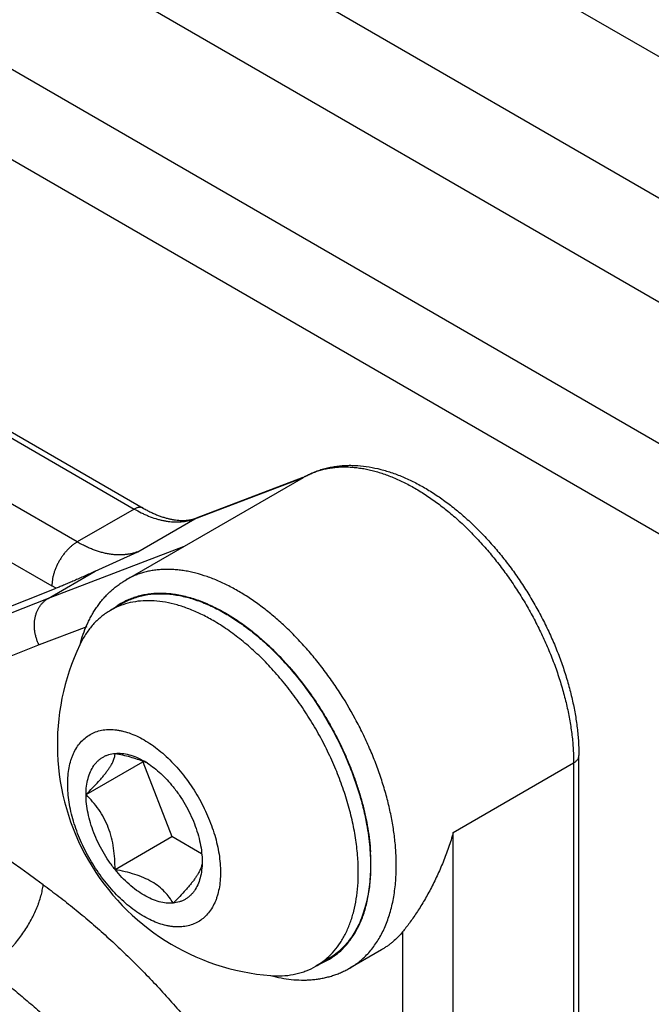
# Model space of a CAD drawing. Header units: inches. Extents: x 0 to 34, y 0 to 22.
# Tile 23 of 119: x 3.726 to 4.004, y 17.466 to 17.898. Entities that reach past the tile are written whole.
import ezdxf

# ---------------------------------------------------------------- set-up
doc = ezdxf.new("R2010")
doc.units = ezdxf.units.IN
doc.header["$LTSCALE"] = 1.87
doc.header["$MEASUREMENT"] = 0
doc.layers.get('0').update_dxf_attribs({"linetype": 'CONTINUOUS'})

msp = doc.modelspace()

# ---------------------------------------------------------------- linework, layer by layer
at = {"color": 7, "linetype": 'CONTINUOUS'}
for p, q in [((7.9994461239, 15.5768703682), (1.9890384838, 19.0472044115)), ((7.9836953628, 15.5238721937), (1.9732877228, 18.994206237)), ((7.9994461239, 15.4690962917), (1.9890384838, 18.9394303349)), ((7.9836953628, 15.4160981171), (1.9732877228, 18.8864321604)), ((2.0116659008, 18.8247175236), (8.0019557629, 15.3659992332)), ((2.8915125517, 18.1970001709), (3.7802085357, 17.6838782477)), ((2.8875753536, 18.1966100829), (3.7762713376, 17.6834881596)), ((3.7512163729, 17.669021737), (3.6370136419, 17.7349609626)), ((3.6587079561, 17.6967180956), (3.7400808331, 17.6497344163)), ((3.7726721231, 17.6523742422), (3.8506232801, 17.6973822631)), ((3.8029451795, 17.6792058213), (3.8506232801, 17.6973822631)), ((3.8036967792, 17.6795634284), (3.8506000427, 17.697444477)), ((3.7762713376, 17.6834881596), (3.7512163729, 17.669021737)), ((3.7778902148, 17.6647393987), (3.8029451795, 17.6792058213)), ((3.8029451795, 17.6792058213), (3.8036967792, 17.6795634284)), ((3.7977294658, 17.6668420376), (3.7384526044, 17.6442437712)), ((3.7590950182, 17.6561624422), (3.7778902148, 17.6647393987)), ((3.7384526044, 17.6442437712), (3.7590950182, 17.6561624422)), ((3.7149188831, 17.6380074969), (3.7419686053, 17.6486833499)), ((3.7419686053, 17.6486833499), (3.7400808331, 17.6497344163)), ((3.7384526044, 17.6442437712), (3.6726009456, 17.6182537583)), ((3.7711921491, 17.6420796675), (3.7658358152, 17.6389869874)), ((3.755374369, 17.6317992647), (3.7344593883, 17.6238257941)), ((3.7344593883, 17.6238257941), (3.6652437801, 17.5965079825)), ((3.9717392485, 16.4501163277), (3.9717392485, 17.5751737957)), ((3.755094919, 17.5580366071), (3.7800911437, 17.572469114)), ((3.7802148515, 17.5726450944), (3.7800911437, 17.572469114)), ((3.7800911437, 17.572469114), (3.7928489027, 17.5395882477)), ((3.9165391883, 17.5414188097), (3.9694330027, 17.5719590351)), ((3.9694330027, 17.5719590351), (3.9694330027, 16.4469015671)), ((3.9165391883, 16.4163613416), (3.9165391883, 17.5414188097)), ((3.767852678, 17.5251557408), (3.7928489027, 17.5395882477)), ((3.8058721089, 17.5320688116), (3.7928489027, 17.5395882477)), ((3.8942681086, 17.4978158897), (3.8942681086, 17.26839403)), ((3.8850215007, 17.4899364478), (3.8711020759, 17.4818995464)), ((3.86144651, 17.4857645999), (3.8560901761, 17.4826719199))]:
    msp.add_line(p, q, dxfattribs=at)
for centre, radius, start, end in [((3.866964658, 17.6690743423), 0.0326860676, 118.5512026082, 119.9966483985), ((3.8696372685, 17.664445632), 0.0380309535, 118.743503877, 119.9967257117), ((3.8028247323, 17.7294469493), 0.0530781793, 239.982167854, 243.7369964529), ((3.7982508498, 17.6938551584), 0.0152941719, 288.0132500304, 290.8595718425), ((3.7810400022, 17.6126244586), 0.0304326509, 108.6033655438, 119.9735437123), ((3.786161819, 17.6161516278), 0.0302402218, 119.9928371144, 126.1083815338), ((3.7861470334, 17.6161743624), 0.0302131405, 117.6882585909, 119.9901047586), ((3.7861891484, 17.616094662), 0.0303032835, 115.9467805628, 117.6887478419), ((3.8442882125, 17.5800722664), 0.1018138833, 154.5443410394, 265.4654583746), ((3.7905081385, 17.6056896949), 0.0422442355, 152.6999703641, 154.5648611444), ((3.8129817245, 17.6077946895), 0.0626844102, 163.8726320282, 165.0875079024), ((3.7506374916, 17.5330973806), 0.1239088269, 46.8511646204, 47.1157090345), ((3.7458031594, 17.528029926), 0.1309121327, 41.4671942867, 46.8242835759), ((3.7389471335, 17.5217195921), 0.1402283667, 41.2427938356, 41.5442356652), ((0.3043366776, 12.7687037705), 5.859880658, 54.1501643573, 55.4172102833), ((3.7655395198, 17.5377028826), 0.0379220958, 66.3753081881, 66.7157161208), ((3.7630179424, 17.5423102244), 0.0351718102, 57.2021030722, 59.9876039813), ((3.766261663, 17.5393399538), 0.0361328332, 63.9824479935, 66.3841469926), ((3.7848308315, 17.5266137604), 0.0955250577, 3.4472410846, 3.8088024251), ((3.7895651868, 17.5268755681), 0.0907835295, 0.0484823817, 3.4619715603), ((3.8019395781, 17.5269280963), 0.0895446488, 357.9711376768, 0.0155425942), ((3.8408680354, 17.5090080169), 0.0304187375, 300.0277112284, 311.4539369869), ((3.8464318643, 17.511777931), 0.0303367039, 292.4728561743, 299.9764278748), ((3.8465037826, 17.5116449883), 0.0301856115, 299.9842599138, 302.1014884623), ((3.8396105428, 17.5210551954), 0.0426136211, 265.4641826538, 267.0698389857), ((3.8526846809, 17.5392335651), 0.0628255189, 254.9262890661, 255.9638022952)]:
    msp.add_arc(centre, radius, start, end, dxfattribs=at)
for points, knots in [([(3.8513425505, 17.6977854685), (3.8519516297, 17.6981168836), (3.8531938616, 17.698742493), (3.8551178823, 17.6995639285), (3.8571023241, 17.700268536), (3.8591440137, 17.7008550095), (3.8612400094, 17.7013220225), (3.8633872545, 17.7016691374), (3.8655828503, 17.7018961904), (3.8678239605, 17.7020029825), (3.8701077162, 17.7019892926), (3.8724311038, 17.7018550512), (3.8747910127, 17.7016007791), (3.8771842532, 17.7012269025), (3.8796076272, 17.7007338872), (3.8820578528, 17.7001221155), (3.8845316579, 17.6993925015), (3.887025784, 17.6985462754), (3.8895369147, 17.6975845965), (3.8920617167, 17.6965086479), (3.8945967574, 17.6953196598), (3.8971387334, 17.6940194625), (3.8996843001, 17.692609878), (3.9031082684, 17.6905694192), (3.906493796, 17.6883329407), (3.9098338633, 17.6859164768), (3.912346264, 17.6839905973), (3.9148419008, 17.6819687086), (3.917317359, 17.6798532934), (3.9197694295, 17.6776472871), (3.9230208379, 17.6745727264), (3.9261925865, 17.6713458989), (3.929278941, 17.6679789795), (3.9315656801, 17.6653667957), (3.9338100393, 17.6626835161), (3.9367499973, 17.6590057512), (3.9395829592, 17.6552113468), (3.9423038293, 17.6513116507), (3.9442922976, 17.6483280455), (3.9462213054, 17.6452960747), (3.9480881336, 17.6422196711), (3.949890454, 17.6391030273), (3.9522024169, 17.6349030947), (3.9543771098, 17.6306382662), (3.9564078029, 17.6263186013), (3.9578531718, 17.6230642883), (3.9592210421, 17.6197953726), (3.9609329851, 17.6154385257), (3.9624887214, 17.6110568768), (3.9638812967, 17.6066611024), (3.9648359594, 17.6033849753), (3.9657036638, 17.6001207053), (3.966483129, 17.596872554), (3.967173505, 17.5936447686), (3.9677739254, 17.5904414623), (3.9682835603, 17.5872667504), (3.9687014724, 17.5841248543), (3.9690271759, 17.5810202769), (3.9692604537, 17.5779577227), (3.9694010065, 17.5749420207), (3.9694330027, 17.5729472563), (3.9694330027, 17.5719590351)], [0, 0, 0, 0, 0.0106329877, 0.021311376, 0.0320601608, 0.0429036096, 0.0538653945, 0.0649695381, 0.0762390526, 0.0876952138, 0.0993575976, 0.1112435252, 0.1233671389, 0.1357405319, 0.1483740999, 0.1612766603, 0.174454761, 0.1879127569, 0.2016535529, 0.2156788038, 0.2299887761, 0.2445814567, 0.2594534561, 0.2746004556, 0.3056941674, 0.3216296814, 0.337811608, 0.3542305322, 0.3708764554, 0.3877380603, 0.4048031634, 0.4394907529, 0.4570893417, 0.4748381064, 0.4927222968, 0.5107269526, 0.5470345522, 0.5653080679, 0.5836392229, 0.6020118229, 0.6204096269, 0.6388162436, 0.6572152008, 0.6939222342, 0.7121998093, 0.7304047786, 0.7485213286, 0.7665337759, 0.8021827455, 0.819791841, 0.8372371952, 0.8545045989, 0.8715808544, 0.8884545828, 0.9051149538, 0.9215515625, 0.9377544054, 0.9537123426, 0.9694134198, 0.984846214, 1, 1, 1, 1]), ([(3.8513485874, 17.6977904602), (3.8520348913, 17.6981668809), (3.8534312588, 17.6988776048), (3.855588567, 17.6998137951), (3.8578036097, 17.7006190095), (3.8600721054, 17.7012924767), (3.862389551, 17.701833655), (3.8647507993, 17.7022434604), (3.8671506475, 17.7025226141), (3.8695838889, 17.7026719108), (3.872045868, 17.7026919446), (3.8753811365, 17.7025476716), (3.8796105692, 17.702046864), (3.8847122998, 17.7009626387), (3.8898507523, 17.699407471), (3.8950053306, 17.6973972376), (3.9001566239, 17.6949476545), (3.905285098, 17.692075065), (3.909493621, 17.6893614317), (3.9128319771, 17.6869985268), (3.916190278, 17.6844765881), (3.9194836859, 17.6817837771), (3.9227069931, 17.6789338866), (3.9259260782, 17.6759396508), (3.9290632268, 17.6727962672), (3.9321133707, 17.6695157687), (3.9351336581, 17.6661121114), (3.9387960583, 17.6616875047), (3.94227689, 17.657079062), (3.9449580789, 17.6532778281), (3.9469170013, 17.650369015), (3.9488171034, 17.6474120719), (3.9506558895, 17.6444107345), (3.9524311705, 17.6413689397), (3.9547088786, 17.6372675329), (3.9568514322, 17.6331000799), (3.9588524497, 17.6288763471), (3.960747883, 17.6246401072), (3.9629262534, 17.6193099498), (3.9648519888, 17.6139194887), (3.9662277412, 17.6096014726), (3.9674807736, 17.6053243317), (3.9685703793, 17.6010440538), (3.9694882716, 17.5967709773), (3.9700846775, 17.5936011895), (3.9705915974, 17.5904536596), (3.971007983, 17.5873320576), (3.9713331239, 17.5842404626), (3.9715664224, 17.5811832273), (3.9717072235, 17.5781648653), (3.9717392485, 17.5761656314), (3.9717392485, 17.5751737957)], [0, 0, 0, 0, 0.011956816, 0.0239159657, 0.0359014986, 0.0479363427, 0.0600413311, 0.0722328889, 0.0845246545, 0.0969280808, 0.1094534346, 0.1221156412, 0.1479042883, 0.1744019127, 0.2016876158, 0.2298210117, 0.2588369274, 0.2887489, 0.3195512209, 0.3352793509, 0.3512176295, 0.3836973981, 0.400226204, 0.4169344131, 0.4508470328, 0.4680325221, 0.4853539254, 0.5203515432, 0.5557378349, 0.5735429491, 0.5914028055, 0.6093029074, 0.6272286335, 0.6451651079, 0.6630973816, 0.698887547, 0.7167181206, 0.7344859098, 0.7697744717, 0.8046447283, 0.8218913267, 0.8389945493, 0.8727206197, 0.8893268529, 0.9057503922, 0.9219838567, 0.9380201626, 0.9538500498, 0.9694630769, 0.9848494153, 1, 1, 1, 1]), ([(3.7802083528, 17.6838779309), (3.7801438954, 17.6839151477), (3.7800114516, 17.683984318), (3.7798040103, 17.684071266), (3.7795880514, 17.6841412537), (3.7792868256, 17.6842121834), (3.778889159, 17.6842565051), (3.7783920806, 17.6842393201), (3.7778751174, 17.6841525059), (3.7773436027, 17.6839969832), (3.7768028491, 17.6837757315), (3.7764485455, 17.6835904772), (3.7762713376, 17.6834881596)], [0, 0, 0, 0, 0.0539195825, 0.1080909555, 0.16276339, 0.2181808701, 0.3320632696, 0.4513927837, 0.5773880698, 0.7108138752, 0.8517628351, 1, 1, 1, 1]), ([(3.7802085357, 17.6838782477), (3.7807659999, 17.6835563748), (3.781875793, 17.6829412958), (3.7835476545, 17.6820938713), (3.7851982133, 17.6813357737), (3.7868232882, 17.6806676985), (3.7884187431, 17.680090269), (3.7899799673, 17.679602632), (3.7915024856, 17.6792039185), (3.7929820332, 17.6788932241), (3.7944150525, 17.6786695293), (3.7957985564, 17.678530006), (3.7971303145, 17.6784716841), (3.7984083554, 17.6784915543), (3.7996315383, 17.6785867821), (3.8007997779, 17.6787545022), (3.801913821, 17.6789917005), (3.8026314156, 17.6791971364), (3.8029803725, 17.6793106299)], [0, 0, 0, 0, 0.080869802, 0.1593635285, 0.2354230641, 0.3089953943, 0.3800366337, 0.4485156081, 0.5144057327, 0.5776853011, 0.6383637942, 0.6965297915, 0.7522867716, 0.8057390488, 0.8570106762, 0.9063168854, 0.9539002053, 1, 1, 1, 1]), ([(3.7793380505, 17.6818479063), (3.7798699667, 17.6815860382), (3.7809321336, 17.6810864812), (3.7830460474, 17.6801877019), (3.7851646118, 17.6794297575), (3.7872781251, 17.6788256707), (3.7888291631, 17.6784567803), (3.7903614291, 17.6781676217), (3.7918727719, 17.6779587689), (3.7933609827, 17.6778304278), (3.7948239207, 17.6777827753), (3.7962594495, 17.6778159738), (3.7976653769, 17.6779302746), (3.7990394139, 17.6781255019), (3.8003792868, 17.6784010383), (3.8016825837, 17.6787563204), (3.8025293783, 17.6790473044), (3.8029451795, 17.6792058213)], [0, 0, 0, 0, 0.0728070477, 0.1440995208, 0.2820400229, 0.3487421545, 0.4139649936, 0.4777514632, 0.5401553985, 0.6012453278, 0.6611010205, 0.7198129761, 0.7774831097, 0.834220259, 0.8901371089, 0.9453541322, 1, 1, 1, 1]), ([(3.751216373, 17.669021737), (3.7508437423, 17.6688065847), (3.7501000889, 17.6683326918), (3.7490207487, 17.6675223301), (3.7479619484, 17.6666030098), (3.7469350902, 17.6655836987), (3.7459493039, 17.6644747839), (3.7450141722, 17.6632862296), (3.7441382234, 17.6620295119), (3.7433296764, 17.6607167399), (3.7425970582, 17.6593601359), (3.7419466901, 17.6579731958), (3.7413849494, 17.6565690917), (3.7409175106, 17.6551609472), (3.7405482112, 17.653762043), (3.7402814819, 17.6523854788), (3.7401193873, 17.6510456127), (3.7400808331, 17.6501646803), (3.7400808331, 17.6497344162)], [0, 0, 0, 0, 0.0557719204, 0.1141483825, 0.174795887, 0.2373756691, 0.301558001, 0.3669928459, 0.4332846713, 0.5000060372, 0.5667271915, 0.633018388, 0.6984521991, 0.7626331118, 0.8252111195, 0.8858565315, 0.9442306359, 1, 1, 1, 1]), ([(3.7778902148, 17.6647393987), (3.7774247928, 17.6645619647), (3.7764747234, 17.6642397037), (3.7750086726, 17.6638580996), (3.7734975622, 17.663576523), (3.7719447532, 17.6633957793), (3.7703534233, 17.6633166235), (3.7687267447, 17.6633388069), (3.7670677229, 17.6634620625), (3.7653793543, 17.6636861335), (3.7636647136, 17.664010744), (3.76192686, 17.6644350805), (3.760168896, 17.6649583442), (3.7583940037, 17.6655797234), (3.7566056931, 17.6662982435), (3.754807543, 17.6671120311), (3.7530034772, 17.6680191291), (3.7518120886, 17.6686777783), (3.7512163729, 17.669021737)], [0, 0, 0, 0, 0.0535436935, 0.1077302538, 0.1627156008, 0.2186444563, 0.2756524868, 0.3338695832, 0.3934115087, 0.4543789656, 0.5168574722, 0.5809131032, 0.646597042, 0.713948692, 0.7829900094, 0.8537036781, 0.9260548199, 1, 1, 1, 1]), ([(3.8914842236, 17.5269523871), (3.8914842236, 17.5279468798), (3.8914518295, 17.5299543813), (3.8913095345, 17.5329893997), (3.8910733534, 17.5360717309), (3.8906303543, 17.5402693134), (3.8900014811, 17.5445091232), (3.8891966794, 17.5487783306), (3.8884978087, 17.5520272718), (3.8877087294, 17.5552966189), (3.8868303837, 17.5585820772), (3.8858641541, 17.561879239), (3.8848113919, 17.5651835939), (3.8836734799, 17.5684906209), (3.8824517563, 17.5717957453), (3.881147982, 17.5750945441), (3.8792986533, 17.5794882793), (3.877297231, 17.5838394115), (3.8751500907, 17.5881374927), (3.8717791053, 17.5945400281), (3.8680680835, 17.6007637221), (3.8640407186, 17.6067646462), (3.8612914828, 17.6106767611), (3.8584292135, 17.6144809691), (3.85545965, 17.6181662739), (3.853193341, 17.6208534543), (3.8508846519, 17.6234678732), (3.8485365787, 17.6260059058), (3.8461524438, 17.6284642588), (3.8437354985, 17.630839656), (3.8412890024, 17.6331288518), (3.8388161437, 17.6353285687), (3.8363202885, 17.6374359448), (3.8329917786, 17.6400987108), (3.8296081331, 17.6425877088), (3.8261756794, 17.6448873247), (3.8236162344, 17.6464929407), (3.8210544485, 17.6479912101), (3.8184937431, 17.649380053), (3.8159374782, 17.6506573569), (3.813389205, 17.651821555), (3.8108522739, 17.6528712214), (3.8075250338, 17.6541029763), (3.804198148, 17.6551176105), (3.8008869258, 17.6558966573), (3.7984578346, 17.6563546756), (3.796060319, 17.6566917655), (3.7936975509, 17.656907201), (3.7913727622, 17.6570009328), (3.7890890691, 17.6569728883), (3.786849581, 17.656823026), (3.7846573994, 17.656551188), (3.7825155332, 17.6561578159), (3.7804268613, 17.6556436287), (3.7783942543, 17.6550092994), (3.7764205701, 17.6542554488), (3.7745087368, 17.6533829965), (3.7732763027, 17.6527228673), (3.7726722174, 17.6523740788)], [0, 0, 0, 0, 0.015186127, 0.030653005, 0.0463897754, 0.0623848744, 0.0951001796, 0.1118025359, 0.1287198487, 0.1458411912, 0.163154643, 0.1806464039, 0.1983021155, 0.2161071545, 0.2340466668, 0.252105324, 0.2702674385, 0.3068363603, 0.3252131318, 0.3436287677, 0.4173258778, 0.4356861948, 0.4539857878, 0.490335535, 0.5083562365, 0.5262527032, 0.5440096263, 0.5616121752, 0.5790463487, 0.5962984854, 0.6133552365, 0.6302037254, 0.646832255, 0.6632299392, 0.6952884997, 0.7109340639, 0.7263127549, 0.7414182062, 0.756244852, 0.7707882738, 0.7850461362, 0.7990174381, 0.812702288, 0.8392149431, 0.8520578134, 0.8646324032, 0.8769476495, 0.8890146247, 0.900847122, 0.9124607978, 0.9238731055, 0.9351034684, 0.946173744, 0.9571076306, 0.9679302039, 0.9786678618, 0.9893482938, 1, 1, 1, 1]), ([(3.7590950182, 17.6561624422), (3.7575172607, 17.6554393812), (3.7551768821, 17.6543744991), (3.7520921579, 17.6529927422), (3.7498776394, 17.6520131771), (3.7477462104, 17.6510846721), (3.7457140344, 17.6502161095), (3.7440893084, 17.6495383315), (3.7428537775, 17.649035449), (3.7422593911, 17.6487981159), (3.7419686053, 17.6486833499)], [0, 0, 0, 0, 0.2785774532, 0.4127140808, 0.542539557, 0.6672558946, 0.7858852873, 0.8972703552, 0.9498215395, 1, 1, 1, 1]), ([(3.7527641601, 17.6252067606), (3.7531895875, 17.6266776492), (3.7541390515, 17.6295547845), (3.7556042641, 17.6330245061), (3.7569308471, 17.6356700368), (3.7579970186, 17.6375782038), (3.7591397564, 17.6394181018), (3.7603584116, 17.6411867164), (3.7616515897, 17.6428809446), (3.7630178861, 17.6444973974), (3.7644558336, 17.6460327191), (3.7659641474, 17.6474834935), (3.7675410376, 17.6488469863), (3.7691845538, 17.6501209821), (3.7708927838, 17.6513031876), (3.7720726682, 17.6520281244), (3.7726721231, 17.6523742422)], [0, 0, 0, 0, 0.1330289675, 0.2629236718, 0.3268202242, 0.3900780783, 0.4527610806, 0.5149245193, 0.5766088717, 0.6378599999, 0.6987311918, 0.7592844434, 0.8195976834, 0.8797592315, 0.9398613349, 1, 1, 1, 1]), ([(3.7344594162, 17.6238257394), (3.7342257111, 17.6242835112), (3.7337945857, 17.6252196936), (3.7333500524, 17.6264288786), (3.7330529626, 17.627415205), (3.7327969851, 17.6284084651), (3.7326020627, 17.629413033), (3.732469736, 17.6304223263), (3.7324022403, 17.6311773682), (3.7323665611, 17.6319302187), (3.732361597, 17.6329249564), (3.7324339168, 17.6341534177), (3.732647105, 17.6355957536), (3.7329856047, 17.6369869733), (3.7333705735, 17.6380985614), (3.7337377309, 17.6389484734), (3.7341391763, 17.6397619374), (3.7347101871, 17.6407243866), (3.7353747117, 17.6416121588), (3.7359554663, 17.6422653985), (3.7365629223, 17.6428750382), (3.7373777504, 17.6435636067), (3.7380874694, 17.6440329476), (3.7384526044, 17.6442437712)], [0, 0, 0, 0, 0.0674971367, 0.1351859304, 0.1690018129, 0.2027393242, 0.2698574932, 0.3032087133, 0.3363886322, 0.3693773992, 0.40215594, 0.4669905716, 0.5307645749, 0.593370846, 0.6547531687, 0.6849859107, 0.7149077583, 0.7738359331, 0.8316651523, 0.8602246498, 0.8885665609, 0.9446305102, 1, 1, 1, 1]), ([(3.7711921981, 17.6420795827), (3.7719309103, 17.6425061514), (3.7734491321, 17.6432986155), (3.7758276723, 17.6442934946), (3.7783039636, 17.6450940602), (3.7817576, 17.6459067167), (3.7863165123, 17.6464154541), (3.7920130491, 17.6462168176), (3.7979333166, 17.6452237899), (3.8040215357, 17.6434486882), (3.8102200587, 17.6409112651), (3.8142838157, 17.6387838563), (3.8163193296, 17.6376085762)], [0, 0, 0, 0, 0.0539137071, 0.1080862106, 0.162769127, 0.2182026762, 0.3321167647, 0.4514540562, 0.577347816, 0.7105398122, 0.8514453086, 1, 1, 1, 1]), ([(3.7729303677, 17.6433434), (3.7736630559, 17.6436999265), (3.7747864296, 17.644191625), (3.7763221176, 17.6447574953), (3.7778945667, 17.6452674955), (3.7799163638, 17.645794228), (3.7819879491, 17.6461691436), (3.7836792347, 17.6463806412), (3.7849712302, 17.6464952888), (3.7862801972, 17.646565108), (3.7880574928, 17.6465984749), (3.7903201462, 17.6465259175), (3.793075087, 17.6462602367), (3.7958799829, 17.6458161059), (3.7987286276, 17.6451940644), (3.801614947, 17.6443958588), (3.8045327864, 17.6434235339), (3.8074758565, 17.6422790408), (3.8104377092, 17.6409645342), (3.8134120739, 17.6394833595), (3.815375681, 17.6383998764), (3.8163579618, 17.6378320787)], [0, 0, 0, 0, 0.05366641, 0.080651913, 0.1077725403, 0.1625163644, 0.2181120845, 0.2462931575, 0.2747560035, 0.3035215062, 0.3326094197, 0.391814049, 0.4525034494, 0.5147833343, 0.5787415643, 0.6444413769, 0.7119251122, 0.7812205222, 0.8523399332, 0.9252739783, 1, 1, 1, 1]), ([(3.8109629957, 17.6345158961), (3.8092196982, 17.6355224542), (3.8057384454, 17.637371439), (3.8004366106, 17.639671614), (3.7952047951, 17.6414215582), (3.7900787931, 17.6426080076), (3.7850934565, 17.6432212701), (3.7802828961, 17.6432547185), (3.7756824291, 17.6427060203), (3.772743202, 17.6419433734), (3.7713315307, 17.6414669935)], [0, 0, 0, 0, 0.1457561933, 0.285096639, 0.4180034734, 0.5446525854, 0.6654321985, 0.7809665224, 0.8921223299, 1, 1, 1, 1]), ([(3.765835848, 17.6389869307), (3.76516844, 17.638601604), (3.763860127, 17.6377776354), (3.7619926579, 17.6363906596), (3.7602218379, 17.6348545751), (3.7579779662, 17.6325957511), (3.7554280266, 17.6293928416), (3.7537388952, 17.6265560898), (3.7529691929, 17.6250650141)], [0, 0, 0, 0, 0.1203444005, 0.2411641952, 0.3629208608, 0.4860570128, 0.7379631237, 1, 1, 1, 1]), ([(3.8163193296, 17.6376085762), (3.8181361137, 17.6365595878), (3.8217630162, 17.6342826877), (3.8270563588, 17.6304460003), (3.8322743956, 17.6261448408), (3.8373802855, 17.6214105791), (3.8423393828, 17.6162756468), (3.848753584, 17.6088912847), (3.8561734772, 17.59889656), (3.863918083, 17.586031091), (3.8693134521, 17.57474081), (3.87289664, 17.565527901), (3.8751758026, 17.5586421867), (3.8770443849, 17.5517934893), (3.8780221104, 17.5472179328), (3.878436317, 17.5449480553)], [0, 0, 0, 0, 0.0548889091, 0.1119364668, 0.1709389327, 0.2317074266, 0.2940209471, 0.3576206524, 0.4875251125, 0.6191176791, 0.7499505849, 0.814346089, 0.8776628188, 0.9396301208, 1, 1, 1, 1]), ([(3.8163579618, 17.6378320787), (3.8179592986, 17.6369064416), (3.8203375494, 17.6354267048), (3.8234422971, 17.6332994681), (3.8265847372, 17.6310112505), (3.8296755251, 17.6285555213), (3.8327088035, 17.6259454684), (3.8342121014, 17.6245835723), (3.8349599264, 17.6238890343)], [0, 0, 0, 0, 0.2382113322, 0.3604432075, 0.4846673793, 0.7387907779, 0.8685573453, 1, 1, 1, 1]), ([(3.8747793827, 17.5239826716), (3.8747793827, 17.5264515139), (3.8745599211, 17.5315025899), (3.8736297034, 17.539182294), (3.8720990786, 17.5470692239), (3.8699831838, 17.5550868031), (3.8673024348, 17.5631592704), (3.8640824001, 17.5712091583), (3.8603538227, 17.5791592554), (3.8561528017, 17.5869335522), (3.8515195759, 17.5944574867), (3.846498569, 17.6016589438), (3.8411380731, 17.6084690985), (3.8354893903, 17.6148229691), (3.8296064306, 17.6206600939), (3.8235448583, 17.6259251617), (3.8173626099, 17.6305679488), (3.8131002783, 17.6332818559), (3.8109629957, 17.6345158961)], [0, 0, 0, 0, 0.0558382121, 0.1141994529, 0.1748141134, 0.2374009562, 0.3016143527, 0.3670745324, 0.4333791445, 0.500107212, 0.566830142, 0.6331194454, 0.6985552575, 0.7627352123, 0.8252844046, 0.8858647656, 0.9441817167, 1, 1, 1, 1]), ([(3.8443880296, 17.6141653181), (3.8469057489, 17.6112937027), (3.8505270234, 17.6068085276), (3.8550173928, 17.6005445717), (3.8582402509, 17.5956697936), (3.8612870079, 17.59066178), (3.8650914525, 17.5838480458), (3.8684984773, 17.5768522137), (3.8714756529, 17.5697268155), (3.8734694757, 17.5643764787), (3.8752238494, 17.5590244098), (3.8767318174, 17.5536930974), (3.877986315, 17.5484044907), (3.8789828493, 17.5431802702), (3.8797166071, 17.5380420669), (3.8800330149, 17.5346399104), (3.8801449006, 17.5329592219)], [0, 0, 0, 0, 0.1270239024, 0.1914743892, 0.2563074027, 0.3213434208, 0.3864004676, 0.5158259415, 0.5798605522, 0.6432025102, 0.7056842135, 0.7671433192, 0.8274281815, 0.8864111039, 0.9439754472, 1, 1, 1, 1]), ([(3.747022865, 17.5626973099), (3.747022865, 17.5639341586), (3.7471228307, 17.5663462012), (3.7475972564, 17.5698389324), (3.7482678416, 17.5725788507), (3.748966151, 17.5746220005), (3.7497463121, 17.5765107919), (3.7509051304, 17.5786896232), (3.7526068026, 17.5810000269), (3.7545858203, 17.5829473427), (3.7568230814, 17.5845080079), (3.7592936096, 17.5856644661), (3.7619696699, 17.5864042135), (3.7648213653, 17.5867217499), (3.7672876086, 17.58663582), (3.769313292, 17.5863663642), (3.7714317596, 17.5859492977), (3.7741390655, 17.585159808), (3.7774009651, 17.5838246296), (3.7806913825, 17.5821016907), (3.7839794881, 17.5800081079), (3.7872343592, 17.5775635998), (3.7904253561, 17.5747916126), (3.7935222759, 17.5717186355), (3.7964955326, 17.5683736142), (3.8002763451, 17.5635695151), (3.8045098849, 17.55710296), (3.8086661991, 17.5488709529), (3.8112856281, 17.541751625), (3.8127875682, 17.5360608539), (3.8135931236, 17.5319101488), (3.8140823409, 17.5278685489), (3.8141980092, 17.5252103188), (3.8141980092, 17.5239112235)], [0, 0, 0, 0, 0.0309845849, 0.060382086, 0.0881677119, 0.1014864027, 0.1144407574, 0.1393352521, 0.1630981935, 0.186049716, 0.2085766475, 0.2311035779, 0.2540551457, 0.2778176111, 0.3027101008, 0.3156647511, 0.3289839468, 0.3567673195, 0.3861501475, 0.417140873, 0.4496887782, 0.4836956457, 0.5190215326, 0.5554940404, 0.5929147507, 0.6310637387, 0.7085690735, 0.786077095, 0.8616231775, 0.898099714, 0.9334321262, 0.9674560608, 1, 1, 1, 1]), ([(3.755094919, 17.5580366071), (3.7560683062, 17.559009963), (3.7579459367, 17.5609218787), (3.7601918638, 17.5633317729), (3.7618427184, 17.5652089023), (3.7629631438, 17.5665440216), (3.7639774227, 17.5678251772), (3.7648747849, 17.5690423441), (3.7656466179, 17.5701891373), (3.7662922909, 17.5712596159), (3.7668146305, 17.5722533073), (3.7673271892, 17.5734125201), (3.7676713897, 17.5745000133), (3.767828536, 17.5755086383), (3.767852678, 17.5759666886), (3.767852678, 17.5761851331)], [0, 0, 0, 0, 0.182834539, 0.355894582, 0.4374521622, 0.5148341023, 0.5873688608, 0.6544525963, 0.7156359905, 0.7709041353, 0.8204221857, 0.8646182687, 0.9392031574, 0.9709861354, 1, 1, 1, 1]), ([(3.755094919, 17.5580366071), (3.755094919, 17.559278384), (3.7552257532, 17.5616787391), (3.755861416, 17.5650996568), (3.7569233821, 17.5681586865), (3.758173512, 17.5703962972), (3.7593691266, 17.5719297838), (3.7603448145, 17.5729408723), (3.7614083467, 17.5738245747), (3.7625551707, 17.5745766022), (3.7637803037, 17.57519386), (3.7655240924, 17.5758379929), (3.7669142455, 17.5761013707), (3.767852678, 17.5761851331)], [0, 0, 0, 0, 0.1518158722, 0.2930750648, 0.4240461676, 0.5460351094, 0.6043852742, 0.661395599, 0.7174779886, 0.7730871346, 0.8287052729, 0.8848139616, 1, 1, 1, 1]), ([(3.767852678, 17.5761851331), (3.768846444, 17.5762738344), (3.7709300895, 17.5762441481), (3.7741100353, 17.5756344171), (3.777390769, 17.5744739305), (3.7795349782, 17.5733870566), (3.7806104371, 17.5727661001)], [0, 0, 0, 0, 0.2233763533, 0.4632816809, 0.7219645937, 1, 1, 1, 1]), ([(3.767852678, 17.5761851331), (3.768969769, 17.575970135), (3.7711790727, 17.5755077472), (3.7744271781, 17.5746872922), (3.7775508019, 17.5737224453), (3.7795596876, 17.5729539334), (3.7805298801, 17.5725364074)], [0, 0, 0, 0, 0.2582417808, 0.5122669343, 0.7602302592, 1, 1, 1, 1]), ([(3.9694330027, 17.5719590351), (3.9696102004, 17.5720613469), (3.9699477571, 17.5722755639), (3.9704097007, 17.5726332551), (3.9708101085, 17.5730158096), (3.9711437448, 17.5734201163), (3.971407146, 17.5738420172), (3.971567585, 17.5742085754), (3.971656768, 17.5745049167), (3.9717041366, 17.5747269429), (3.9717325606, 17.5749500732), (3.9717388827, 17.575099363), (3.9717388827, 17.5751737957)], [0, 0, 0, 0, 0.1482307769, 0.2891750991, 0.422598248, 0.5485929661, 0.6679238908, 0.7818094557, 0.8372290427, 0.8919038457, 0.9460777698, 1, 1, 1, 1]), ([(3.7820697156, 17.5718751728), (3.7830858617, 17.5712211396), (3.7851022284, 17.5697800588), (3.787988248, 17.5673172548), (3.7907739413, 17.5645317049), (3.7925197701, 17.5625082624), (3.7933681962, 17.5614527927)], [0, 0, 0, 0, 0.2349125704, 0.4810030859, 0.736752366, 1, 1, 1, 1]), ([(3.7806104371, 17.5045219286), (3.7794854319, 17.5051714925), (3.7772414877, 17.506600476), (3.7739867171, 17.5090447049), (3.7707954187, 17.5118169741), (3.7666184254, 17.5159623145), (3.7617627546, 17.5217894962), (3.756711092, 17.5295049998), (3.7525544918, 17.5377376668), (3.7499352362, 17.5448567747), (3.7484333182, 17.550547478), (3.7476277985, 17.5546981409), (3.7471385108, 17.5587397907), (3.747022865, 17.5613981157), (3.747022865, 17.5626973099)], [0, 0, 0, 0, 0.0558368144, 0.1141970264, 0.1748059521, 0.2373852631, 0.3669892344, 0.4999706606, 0.6329562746, 0.7625739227, 0.8251594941, 0.8857804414, 0.9441576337, 1, 1, 1, 1]), ([(3.7933681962, 17.5614527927), (3.7943412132, 17.5602423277), (3.7962024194, 17.5577280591), (3.7987037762, 17.5537493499), (3.8008990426, 17.5495933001), (3.8027511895, 17.5453312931), (3.8042285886, 17.5410347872), (3.805306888, 17.5367759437), (3.8059669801, 17.5326272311), (3.8061259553, 17.5298976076), (3.8061259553, 17.5285719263)], [0, 0, 0, 0, 0.1298318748, 0.2612002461, 0.3925287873, 0.5223799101, 0.6492982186, 0.7719382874, 0.8891762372, 1, 1, 1, 1]), ([(3.767852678, 17.5251557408), (3.767852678, 17.5267240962), (3.7677645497, 17.5298635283), (3.7672885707, 17.5345471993), (3.7663895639, 17.5391505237), (3.7649934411, 17.543578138), (3.763079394, 17.5477181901), (3.7607310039, 17.5515071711), (3.7580541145, 17.5549398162), (3.7560967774, 17.5570347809), (3.755094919, 17.5580366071)], [0, 0, 0, 0, 0.129453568, 0.2590301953, 0.3881645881, 0.5159256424, 0.6412658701, 0.7636235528, 0.8830543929, 1, 1, 1, 1]), ([(3.767852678, 17.5251557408), (3.766879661, 17.5263662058), (3.7650184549, 17.5288804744), (3.762517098, 17.5328591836), (3.7603218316, 17.5370152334), (3.7584696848, 17.5412772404), (3.7569922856, 17.5455737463), (3.7559139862, 17.5498325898), (3.7552538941, 17.5539813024), (3.755094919, 17.5567109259), (3.755094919, 17.5580366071)], [0, 0, 0, 0, 0.1298318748, 0.2612002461, 0.3925287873, 0.5223799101, 0.6492982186, 0.7719382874, 0.8891762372, 1, 1, 1, 1]), ([(3.878436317, 17.5449480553), (3.8790406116, 17.5416364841), (3.8799353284, 17.5351382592), (3.8802953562, 17.5255977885), (3.8796315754, 17.5166593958), (3.8779485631, 17.5084620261), (3.875265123, 17.5011354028), (3.872170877, 17.4957765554), (3.8692391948, 17.4920967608), (3.8668547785, 17.4896642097), (3.8642639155, 17.4875331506), (3.8624029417, 17.4863170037), (3.861446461, 17.4857646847)], [0, 0, 0, 0, 0.1543765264, 0.300302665, 0.4370632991, 0.5644432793, 0.682850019, 0.7934331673, 0.8464385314, 0.8982906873, 0.9493477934, 1, 1, 1, 1]), ([(3.9165391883, 17.5414188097), (3.9158990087, 17.5392011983), (3.9148536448, 17.5359129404), (3.9132982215, 17.5316075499), (3.9120669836, 17.5284528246), (3.9107713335, 17.5253643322), (3.9094164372, 17.5223471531), (3.9080077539, 17.5194071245), (3.9065513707, 17.5165506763), (3.9050540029, 17.5137851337), (3.9035234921, 17.511118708), (3.9019688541, 17.5085610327), (3.9004011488, 17.5061230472), (3.8988336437, 17.5038178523), (3.8972830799, 17.5016607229), (3.8959999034, 17.4999716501), (3.8949988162, 17.49870865), (3.894509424, 17.4981079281), (3.8942681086, 17.4978158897)], [0, 0, 0, 0, 0.140509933, 0.2099160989, 0.2786514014, 0.3466382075, 0.4137817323, 0.4799710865, 0.5450762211, 0.6089457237, 0.671397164, 0.7322148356, 0.7911313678, 0.8478264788, 0.9018942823, 0.9528334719, 0.9769380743, 1, 1, 1, 1]), ([(3.8061259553, 17.5285719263), (3.8061259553, 17.5281139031), (3.8060417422, 17.5273883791), (3.8057861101, 17.5263993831), (3.8054880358, 17.5255539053), (3.8050832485, 17.5246368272), (3.8045624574, 17.5236440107), (3.8039181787, 17.5225743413), (3.8031475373, 17.5214283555), (3.8022513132, 17.5202118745), (3.8012382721, 17.5189312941), (3.8001189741, 17.5175965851), (3.7984684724, 17.515719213), (3.7962211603, 17.5133092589), (3.7943420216, 17.5113971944), (3.7933681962, 17.5104234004)], [0, 0, 0, 0, 0.0608381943, 0.0961656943, 0.1355983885, 0.1797604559, 0.2292107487, 0.284412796, 0.3455437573, 0.4125807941, 0.4850622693, 0.562394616, 0.6439297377, 0.8170729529, 1, 1, 1, 1]), ([(3.8061259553, 17.5285719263), (3.8061259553, 17.5273301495), (3.805995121, 17.5249297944), (3.8053594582, 17.5215088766), (3.8042974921, 17.5184498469), (3.8030473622, 17.5162122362), (3.8018517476, 17.5146787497), (3.8008760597, 17.5136676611), (3.7998125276, 17.5127839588), (3.7986657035, 17.5120319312), (3.7974405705, 17.5114146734), (3.7956967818, 17.5107705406), (3.7943066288, 17.5105071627), (3.7933681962, 17.5104234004)], [0, 0, 0, 0, 0.1518158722, 0.2930750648, 0.4240461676, 0.5460351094, 0.6043852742, 0.661395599, 0.7174779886, 0.7730871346, 0.8287052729, 0.8848139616, 1, 1, 1, 1]), ([(3.8625450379, 17.4860745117), (3.863251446, 17.4865176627), (3.8646326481, 17.4874660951), (3.8665893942, 17.4890608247), (3.8684307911, 17.4908268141), (3.8701524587, 17.4927596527), (3.8717505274, 17.494854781), (3.873221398, 17.4971072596), (3.8745618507, 17.4995117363), (3.8755611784, 17.5016237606), (3.8762937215, 17.5033815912), (3.8769901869, 17.5052093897), (3.8777727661, 17.5075804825), (3.8785651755, 17.5105344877), (3.8792155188, 17.5136098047), (3.879722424, 17.5167993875), (3.8800847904, 17.5200961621), (3.8803017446, 17.5234924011), (3.8803486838, 17.5257896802), (3.8803486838, 17.5269523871)], [0, 0, 0, 0, 0.053767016, 0.1078841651, 0.162585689, 0.2180930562, 0.2746111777, 0.332325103, 0.3913981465, 0.4519711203, 0.4828611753, 0.514168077, 0.5780686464, 0.6437518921, 0.7112681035, 0.7806460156, 0.8519010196, 0.9250329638, 1, 1, 1, 1]), ([(3.7806104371, 17.5138424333), (3.7794623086, 17.5145053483), (3.7771779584, 17.5160079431), (3.773914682, 17.5186541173), (3.7707658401, 17.5217174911), (3.7688037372, 17.5239725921), (3.767852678, 17.5251557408)], [0, 0, 0, 0, 0.2320406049, 0.4774812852, 0.7343121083, 1, 1, 1, 1]), ([(3.7840288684, 17.5197633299), (3.7828782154, 17.5204277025), (3.7804128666, 17.5216358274), (3.7764586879, 17.5230795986), (3.7722346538, 17.5242479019), (3.7693292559, 17.5248715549), (3.767852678, 17.5251557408)], [0, 0, 0, 0, 0.2327823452, 0.479620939, 0.7365587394, 1, 1, 1, 1]), ([(3.8141980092, 17.5239112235), (3.8141980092, 17.522674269), (3.8140980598, 17.5202621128), (3.8136235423, 17.5167693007), (3.8129529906, 17.5140293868), (3.8122546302, 17.5119862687), (3.81147452, 17.5100974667), (3.8103157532, 17.5079186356), (3.8086141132, 17.5056082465), (3.8066350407, 17.5036610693), (3.8043979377, 17.5021002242), (3.8019272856, 17.5009440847), (3.7992512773, 17.5002042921), (3.7963995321, 17.4998867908), (3.7939332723, 17.4999729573), (3.7919075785, 17.5002422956), (3.7897891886, 17.5006592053), (3.7870816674, 17.5014487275), (3.7838200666, 17.5027839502), (3.7816815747, 17.5039034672), (3.7806104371, 17.5045219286)], [0, 0, 0, 0, 0.0742848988, 0.1447590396, 0.2113678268, 0.2432962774, 0.2743517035, 0.3340299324, 0.3909951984, 0.4460154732, 0.5000179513, 0.5540205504, 0.6090411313, 0.6660064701, 0.7256825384, 0.7567382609, 0.7886660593, 0.8552663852, 0.9257205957, 1, 1, 1, 1]), ([(3.8610057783, 17.4862095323), (3.8621221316, 17.4871938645), (3.8642484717, 17.4893575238), (3.8670189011, 17.4930657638), (3.8693914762, 17.4972462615), (3.8713498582, 17.501867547), (3.8728832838, 17.5068965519), (3.8739822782, 17.5122988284), (3.8746398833, 17.518035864), (3.8747793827, 17.5219718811), (3.8747793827, 17.5239826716)], [0, 0, 0, 0, 0.1078545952, 0.2190023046, 0.3345409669, 0.4553350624, 0.5819909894, 0.7149079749, 0.8542852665, 1, 1, 1, 1]), ([(3.8711019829, 17.4818997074), (3.8718662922, 17.4823410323), (3.8733631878, 17.4832878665), (3.8754941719, 17.4848891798), (3.8775080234, 17.4866697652), (3.8794004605, 17.4886250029), (3.8811675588, 17.4907504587), (3.8828051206, 17.4930416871), (3.8843096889, 17.4954934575), (3.8856785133, 17.498099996), (3.8869086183, 17.5008556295), (3.8879970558, 17.5037545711), (3.8889419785, 17.5067905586), (3.8897415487, 17.5099573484), (3.8903936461, 17.5132482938), (3.8908970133, 17.5166557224), (3.8912510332, 17.5201709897), (3.891385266, 17.5225521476), (3.8914280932, 17.5237579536)], [0, 0, 0, 0, 0.0544997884, 0.1092342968, 0.1644346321, 0.2203211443, 0.2771000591, 0.3349628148, 0.3940794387, 0.454595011, 0.5166350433, 0.5803069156, 0.6456982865, 0.7128787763, 0.7819015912, 0.852781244, 0.9254933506, 1, 1, 1, 1]), ([(3.7112043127, 17.481686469), (3.7115731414, 17.481899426), (3.7123127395, 17.4823451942), (3.7134119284, 17.4830611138), (3.7145133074, 17.4838315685), (3.715994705, 17.4849393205), (3.71745141, 17.4861374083), (3.7188795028, 17.4874164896), (3.7199476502, 17.4884273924), (3.7210014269, 17.4894795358), (3.7220382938, 17.4905705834), (3.7230558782, 17.4916978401), (3.7243866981, 17.4932488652), (3.7259852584, 17.4952592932), (3.727783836, 17.497765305), (3.7294508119, 17.5003459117), (3.7307218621, 17.5025480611), (3.7316589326, 17.5043271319), (3.7325293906, 17.5060903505), (3.7333178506, 17.5078631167), (3.7340176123, 17.5096392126), (3.7346411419, 17.5113702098), (3.7351740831, 17.5130923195), (3.7356078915, 17.5147983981), (3.7358775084, 17.5160405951), (3.7360944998, 17.5172568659), (3.7362053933, 17.5180609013), (3.7362514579, 17.518457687)], [0, 0, 0, 0, 0.027880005, 0.0565153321, 0.0858566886, 0.1158524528, 0.1775900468, 0.2092399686, 0.2413434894, 0.2738505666, 0.3067095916, 0.3398632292, 0.3732514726, 0.4404843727, 0.5079285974, 0.5750997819, 0.6415168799, 0.6742983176, 0.7067160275, 0.7702295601, 0.8012309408, 0.8316662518, 0.8906596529, 0.9191411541, 0.9468853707, 0.9738510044, 1, 1, 1, 1]), ([(3.7362514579, 17.518457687), (3.7385661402, 17.5167854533), (3.7431828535, 17.5133482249), (3.7500126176, 17.5079643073), (3.756791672, 17.5023193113), (3.763510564, 17.4964212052), (3.7701602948, 17.4902779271), (3.7767317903, 17.4838978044), (3.7832160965, 17.4772895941), (3.7896043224, 17.4704622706), (3.7958878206, 17.4634251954), (3.8020579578, 17.4561879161), (3.8081063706, 17.4487603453), (3.8140247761, 17.4411525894), (3.8198051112, 17.4333750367), (3.8254395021, 17.4254383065), (3.8309202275, 17.4173532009), (3.836239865, 17.4091307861), (3.8413910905, 17.4007822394), (3.8463669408, 17.3923189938), (3.8511605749, 17.3837525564), (3.8557654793, 17.3750946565), (3.8601753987, 17.3663570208), (3.8657755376, 17.3546409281), (3.8709729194, 17.3427956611), (3.8757485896, 17.3308497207), (3.8790987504, 17.3218941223), (3.8822220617, 17.312931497), (3.8851142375, 17.303974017), (3.8877713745, 17.2950339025), (3.8901898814, 17.2861231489), (3.8923663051, 17.2772542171), (3.8936620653, 17.2713407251), (3.8942681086, 17.26839403)], [0, 0, 0, 0, 0.0283615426, 0.0571577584, 0.0863662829, 0.1159687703, 0.1459452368, 0.1762732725, 0.2069295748, 0.2378900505, 0.2691295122, 0.3006219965, 0.3323407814, 0.3642585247, 0.3963472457, 0.428578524, 0.4609235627, 0.4933532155, 0.5258381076, 0.55834871, 0.5908554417, 0.6233287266, 0.6557390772, 0.6880571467, 0.7522967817, 0.784165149, 0.8158273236, 0.8472562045, 0.8784251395, 0.9093079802, 0.9398806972, 0.9701205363, 1, 1, 1, 1]), ([(3.7933681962, 17.5104234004), (3.7928617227, 17.5113006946), (3.7917276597, 17.5130491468), (3.789650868, 17.5155221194), (3.7870808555, 17.5178265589), (3.7850968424, 17.5191466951), (3.7840288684, 17.5197633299)], [0, 0, 0, 0, 0.2274782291, 0.4668756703, 0.7230704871, 1, 1, 1, 1]), ([(3.7933681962, 17.5104234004), (3.7923744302, 17.5103346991), (3.7902907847, 17.5103643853), (3.7871108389, 17.5109741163), (3.7838301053, 17.5121346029), (3.781685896, 17.5132214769), (3.7806104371, 17.5138424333)], [0, 0, 0, 0, 0.2233763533, 0.4632816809, 0.7219645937, 1, 1, 1, 1]), ([(3.8942681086, 17.4978158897), (3.8936082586, 17.4970173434), (3.8922311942, 17.4954862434), (3.8903553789, 17.4937355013), (3.8887806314, 17.4924529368), (3.8875655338, 17.4915516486), (3.8863141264, 17.4907093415), (3.8854559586, 17.4901872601), (3.8850215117, 17.4899364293)], [0, 0, 0, 0, 0.2544979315, 0.5052064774, 0.629520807, 0.7533176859, 0.8767531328, 1, 1, 1, 1]), ([(3.7112043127, 17.481686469), (3.7132439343, 17.4802129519), (3.7173126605, 17.4771835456), (3.7233326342, 17.472437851), (3.7293092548, 17.4674614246), (3.7352328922, 17.4622616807), (3.7410948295, 17.4568460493), (3.7468873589, 17.4512221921), (3.7526029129, 17.4453974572), (3.7582337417, 17.4393793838), (3.7637724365, 17.4331763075), (3.7692114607, 17.4267968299), (3.7745431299, 17.420249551), (3.7797600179, 17.413543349), (3.7848552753, 17.4066875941), (3.7898219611, 17.3996916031), (3.7946530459, 17.392564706), (3.7993421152, 17.3853167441), (3.8038829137, 17.3779577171), (3.8082690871, 17.3704975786), (3.812494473, 17.3629463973), (3.8165536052, 17.3553146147), (3.8204409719, 17.3476126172), (3.8241509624, 17.339850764), (3.8276786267, 17.3320397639), (3.8310193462, 17.3241904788), (3.834168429, 17.3163136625), (3.8371213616, 17.3084198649), (3.8398744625, 17.3005196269), (3.842424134, 17.2926232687), (3.844766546, 17.2847414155), (3.8468984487, 17.276885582), (3.8488169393, 17.2690681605), (3.8499590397, 17.2638565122), (3.8504930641, 17.2612599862)], [0, 0, 0, 0, 0.0283513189, 0.0571471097, 0.0863621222, 0.1159703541, 0.1459481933, 0.17627485, 0.2069290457, 0.2378885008, 0.2691279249, 0.3006206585, 0.3323396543, 0.3642574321, 0.3963459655, 0.4285769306, 0.4609217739, 0.4933513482, 0.5258361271, 0.5583465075, 0.5908529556, 0.6233260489, 0.6557363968, 0.6880547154, 0.7202517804, 0.7522984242, 0.7841656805, 0.8158256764, 0.8472531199, 0.8784234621, 0.9093123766, 0.9398919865, 0.9701313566, 1, 1, 1, 1]), ([(3.8374321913, 17.478497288), (3.8391234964, 17.4784109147), (3.8424548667, 17.478443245), (3.8465416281, 17.4790439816), (3.8496484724, 17.4798583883), (3.8526178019, 17.4808788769), (3.8547424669, 17.4818938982), (3.8560901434, 17.4826719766)], [0, 0, 0, 0, 0.2622085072, 0.5141768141, 0.6373144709, 0.7590572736, 1, 1, 1, 1]), ([(3.8374473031, 17.4782838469), (3.8389414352, 17.4779104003), (3.8419230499, 17.4772821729), (3.8464060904, 17.4767114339), (3.8501082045, 17.4765641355), (3.8530231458, 17.4766521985), (3.8551754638, 17.4768200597), (3.8573003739, 17.4770905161), (3.8593942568, 17.4774641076), (3.8614534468, 17.4779413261), (3.8634743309, 17.4785228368), (3.8654536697, 17.4792083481), (3.8673885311, 17.479997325), (3.8692759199, 17.4808892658), (3.8704996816, 17.4815517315), (3.8711020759, 17.4818995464)], [0, 0, 0, 0, 0.1331199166, 0.2630601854, 0.3902005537, 0.4528896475, 0.5150522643, 0.5767286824, 0.6379660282, 0.6988192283, 0.7593526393, 0.8196465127, 0.8797897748, 0.9398753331, 1, 1, 1, 1])]:
    msp.add_open_spline(points, degree=3, knots=knots, dxfattribs=at)

doc.saveas('drawing.dxf')
